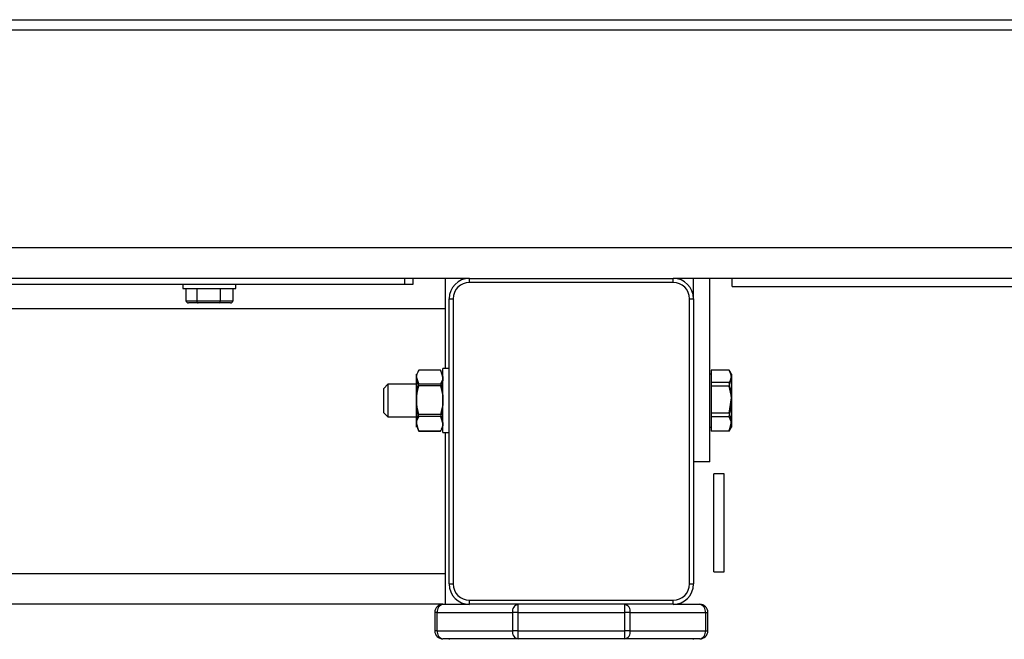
# Model space of a CAD drawing. Header units: millimetres. Extents: x 42 to 514, y 147 to 318.
# Tile 68 of 90: x 384.74 to 392.79, y 150.45 to 155.52. Entities that reach past the tile are written whole.
import ezdxf

# ---------------------------------------------------------------- set-up
doc = ezdxf.new("R2010")
doc.units = ezdxf.units.MM

msp = doc.modelspace()

# ---------------------------------------------------------------- linework, layer by layer
at = {"color": 7, "linetype": 'Continuous', "lineweight": 25}
for p, q in [((376.7817, 155.5165), (408.8817, 155.5165)), ((376.7636, 155.4332), (408.8998, 155.4332)), ((409.2317, 153.6498), (327.3484, 153.6498)), ((388.4151, 153.3998), (335.7817, 153.3998)), ((387.8851, 153.3498), (387.8851, 153.3998)), ((387.9517, 153.3998), (387.9517, 153.3498)), ((388.2151, 153.3998), (388.2151, 153.1498)), ((388.4151, 153.3665), (388.4151, 153.3998)), ((388.4151, 153.3998), (390.0817, 153.3998)), ((390.0817, 153.3665), (388.4151, 153.3665)), ((390.0817, 153.3665), (390.0817, 153.3998)), ((409.2317, 153.3998), (390.0817, 153.3998)), ((390.2484, 153.2332), (390.2484, 153.3998)), ((390.3817, 151.8998), (390.3817, 153.3998)), ((390.5651, 153.3332), (390.5651, 153.3998)), ((387.8851, 153.3498), (362.3017, 153.3498)), ((386.0717, 153.3498), (386.0717, 153.3165)), ((386.0717, 153.3165), (386.5051, 153.3165)), ((386.0961, 153.3165), (386.0961, 153.2165)), ((386.1848, 153.3165), (386.1848, 153.2165)), ((386.377, 153.3165), (386.377, 153.2165)), ((386.4806, 153.3165), (386.4806, 153.2165)), ((386.5051, 153.3165), (386.5051, 153.3498)), ((387.9517, 153.3498), (387.8851, 153.3498)), ((390.5651, 153.3332), (409.1651, 153.3332)), ((386.0961, 153.2165), (386.1848, 153.2165)), ((386.1951, 153.1998), (386.1154, 153.1998)), ((386.1848, 153.2165), (386.377, 153.2165)), ((386.3682, 153.1998), (386.1951, 153.1998)), ((386.4614, 153.1998), (386.3682, 153.1998)), ((386.377, 153.2165), (386.4806, 153.2165)), ((388.2484, 153.2332), (388.2817, 153.2332)), ((388.2484, 150.8998), (388.2484, 153.2332)), ((388.2817, 153.2332), (388.2817, 150.8998)), ((390.2151, 150.8998), (390.2151, 153.2332)), ((390.2151, 153.2332), (390.2484, 153.2332)), ((390.2484, 153.2332), (390.2484, 150.8998)), ((388.2151, 153.1498), (335.9817, 153.1498)), ((388.2151, 153.1498), (388.2151, 152.6615)), ((388.0011, 152.6501), (387.9964, 152.642)), ((388.179, 152.65), (388.0011, 152.65)), ((388.1837, 152.642), (388.179, 152.6501)), ((388.179, 152.65), (388.1984, 152.5853)), ((388.1816, 152.6421), (388.1984, 152.5937)), ((388.2484, 152.6615), (388.1984, 152.6615)), ((388.2484, 152.6615), (388.1984, 152.6615)), ((388.1984, 152.1382), (388.1984, 152.6615)), ((390.3917, 152.6499), (390.3917, 152.5918)), ((390.539, 152.6499), (390.3917, 152.6499)), ((390.5466, 152.6369), (390.539, 152.6502)), ((390.539, 152.6499), (390.5405, 152.6456)), ((390.5584, 152.6165), (390.5466, 152.6369)), ((387.9817, 152.5937), (387.9817, 152.6165)), ((388.0011, 152.5379), (387.9817, 152.5937)), ((387.9817, 152.413), (387.9817, 152.5937)), ((387.9817, 152.5937), (387.9817, 152.5853)), ((388.0011, 152.5206), (387.9817, 152.5853)), ((387.9817, 152.5853), (387.9817, 152.3955)), ((390.3917, 152.6165), (390.3817, 152.6165)), ((390.3917, 152.6165), (390.3817, 152.6165)), ((390.3917, 152.5918), (390.3917, 152.5472)), ((390.3917, 152.5472), (390.3917, 152.528)), ((390.539, 152.5472), (390.3917, 152.5472)), ((390.539, 152.5178), (390.5584, 152.5838)), ((390.5584, 152.6165), (390.5584, 152.5838)), ((390.5584, 152.6165), (390.5584, 152.5979)), ((390.5584, 152.5979), (390.5584, 152.4228)), ((390.5584, 152.5838), (390.5584, 152.3927)), ((387.7484, 152.5332), (387.7151, 152.4998)), ((387.7484, 152.5332), (387.7151, 152.4998)), ((387.7151, 152.2998), (387.7151, 152.4998)), ((387.7151, 152.3593), (387.7151, 152.4998)), ((387.9817, 152.5332), (387.7484, 152.5332)), ((387.9817, 152.5332), (387.7484, 152.5332)), ((387.7484, 152.5332), (387.7484, 152.2665)), ((387.7484, 152.5332), (387.7484, 152.3458)), ((388.0011, 152.5379), (388.179, 152.5379)), ((388.179, 152.5206), (388.0011, 152.5206)), ((390.3917, 152.528), (390.3917, 152.5178)), ((390.539, 152.5178), (390.3917, 152.5178)), ((390.3917, 152.5178), (390.3917, 152.4078)), ((387.9817, 152.2191), (387.9817, 152.413)), ((387.9817, 152.3955), (387.9817, 152.2101)), ((390.3917, 152.4078), (390.3917, 152.2984)), ((390.539, 152.2984), (390.5584, 152.4228)), ((390.5584, 152.4228), (390.5584, 152.2247)), ((390.5584, 152.3927), (390.5584, 152.2088)), ((387.7151, 152.2998), (387.7151, 152.3593)), ((387.7484, 152.3458), (387.7484, 152.2665)), ((387.7151, 152.2998), (387.7484, 152.2665)), ((387.7151, 152.2998), (387.7484, 152.2665)), ((387.7484, 152.2665), (387.9817, 152.2665)), ((387.7484, 152.2665), (387.9817, 152.2665)), ((388.0011, 152.2882), (388.179, 152.2882)), ((388.179, 152.2705), (388.0011, 152.2705)), ((388.179, 152.2882), (388.1984, 152.2191)), ((388.179, 152.2705), (388.1984, 152.2101)), ((390.539, 152.2984), (390.3917, 152.2984)), ((390.3917, 152.2984), (390.3917, 152.287)), ((390.3917, 152.287), (390.3917, 152.2677)), ((390.539, 152.2677), (390.3917, 152.2677)), ((390.3917, 152.2677), (390.3917, 152.2159)), ((390.539, 152.1511), (390.5584, 152.2247)), ((390.5584, 152.2247), (390.5584, 152.1832)), ((388.0011, 152.1501), (387.9817, 152.2191)), ((387.9817, 152.1832), (387.9817, 152.2191)), ((387.9965, 152.1639), (387.9817, 152.2101)), ((387.9817, 152.2101), (387.9817, 152.1832)), ((387.9983, 152.1576), (388.0011, 152.1501)), ((388.0011, 152.1501), (388.179, 152.1501)), ((388.179, 152.1497), (388.0011, 152.1497)), ((388.179, 152.1501), (388.1816, 152.1576)), ((390.3817, 152.1832), (390.3917, 152.1832)), ((390.3817, 152.1832), (390.3917, 152.1832)), ((390.3917, 152.2159), (390.3917, 152.1511)), ((390.3917, 152.1511), (390.3917, 152.1498)), ((390.539, 152.1511), (390.3917, 152.1511)), ((390.539, 152.1498), (390.3917, 152.1498)), ((390.5405, 152.1541), (390.5584, 152.2088)), ((390.546, 152.1617), (390.5584, 152.1832)), ((390.5584, 152.2088), (390.5584, 152.1832)), ((388.1984, 152.1382), (388.2484, 152.1382)), ((388.1984, 152.1382), (388.2484, 152.1382)), ((388.2151, 152.1382), (388.2151, 150.9832)), ((390.3817, 151.8998), (390.2484, 151.8998)), ((390.4984, 151.7998), (390.4151, 151.7998)), ((390.4151, 151.101), (390.4151, 151.7998)), ((390.4984, 151.101), (390.4984, 151.7998)), ((390.4151, 150.9998), (390.4151, 151.101)), ((390.4984, 150.9998), (390.4984, 151.101)), ((388.2151, 150.9832), (335.9817, 150.9832)), ((388.2151, 150.9832), (388.2151, 150.7332)), ((390.4151, 150.9998), (390.4984, 150.9998)), ((388.2484, 150.8998), (388.2817, 150.8998)), ((390.2151, 150.8998), (390.2484, 150.8998)), ((388.1984, 150.7332), (335.9984, 150.7332)), ((388.1984, 150.7332), (388.4151, 150.7332)), ((388.4151, 150.7332), (388.4151, 150.7665)), ((388.4151, 150.7665), (390.0817, 150.7665)), ((390.0817, 150.7332), (388.4151, 150.7332)), ((388.8135, 150.6665), (388.8135, 150.7332)), ((389.6833, 150.7332), (389.6833, 150.6665)), ((390.0817, 150.7332), (390.0817, 150.7665)), ((390.0817, 150.7332), (390.2984, 150.7332)), ((388.1512, 150.6665), (388.1317, 150.6665)), ((388.1317, 150.6665), (388.1317, 150.5165)), ((388.1512, 150.6665), (388.7663, 150.6665)), ((388.1512, 150.5165), (388.1512, 150.6665)), ((388.7663, 150.6665), (388.7663, 150.5165)), ((388.8135, 150.6665), (388.7663, 150.6665)), ((388.8135, 150.6665), (389.6833, 150.6665)), ((388.8135, 150.5165), (388.8135, 150.6665)), ((389.6833, 150.6665), (389.6833, 150.5165)), ((389.7305, 150.6665), (389.6833, 150.6665)), ((389.7305, 150.5165), (389.7305, 150.6665)), ((389.7305, 150.6665), (390.3455, 150.6665)), ((390.3455, 150.6665), (390.3455, 150.5165)), ((390.3455, 150.6665), (390.3651, 150.6665)), ((390.3651, 150.5165), (390.3651, 150.6665)), ((388.1512, 150.5165), (388.1317, 150.5165)), ((388.1512, 150.5165), (388.7663, 150.5165)), ((388.8135, 150.5165), (388.7663, 150.5165)), ((388.8135, 150.5165), (389.6833, 150.5165)), ((388.8135, 150.4498), (388.8135, 150.5165)), ((389.7305, 150.5165), (389.6833, 150.5165)), ((389.6833, 150.5165), (389.6833, 150.4498)), ((389.7305, 150.5165), (390.3455, 150.5165)), ((390.3455, 150.5165), (390.3651, 150.5165)), ((388.8135, 150.4498), (388.1984, 150.4498)), ((388.2484, 150.4498), (388.2484, 150.4441)), ((389.6833, 150.4498), (388.8135, 150.4498)), ((390.2984, 150.4498), (389.6833, 150.4498)), ((390.2484, 150.4441), (390.2484, 150.4498))]:
    msp.add_line(p, q, dxfattribs=at)
for centre, radius, start, end in [((388.4151, 153.2332), 0.1667, 90, 180), ((388.4151, 153.2332), 0.1333, 90, 180), ((390.0817, 153.2332), 0.1667, 0, 90), ((390.0817, 153.2332), 0.1333, 0, 90), ((388.4151, 150.8998), 0.1667, 180, 270), ((388.4151, 150.8998), 0.1333, 180, 270), ((390.0817, 150.8998), 0.1333, 270, 0), ((390.0817, 150.8998), 0.1667, 270, 0), ((388.1984, 150.6665), 0.0667, 90, 180), ((388.2102, 150.6748), 0.0595, 101.42018, 188.05005), ((388.8252, 150.6748), 0.0595, 101.42279, 188.04972), ((389.6715, 150.6748), 0.0595, 351.95028, 78.57721), ((390.2866, 150.6748), 0.0595, 351.94995, 78.57982), ((390.2984, 150.6665), 0.0667, 0, 90), ((388.1984, 150.5165), 0.0667, 180, 270), ((388.2102, 150.5082), 0.0595, 171.94997, 258.57979), ((388.8252, 150.5082), 0.0595, 171.95031, 258.57718), ((389.6715, 150.5082), 0.0595, 281.42282, 8.04969), ((390.2866, 150.5082), 0.0595, 281.42021, 8.05003), ((390.2984, 150.5165), 0.0667, 270, 360)]:
    msp.add_arc(centre, radius, start, end, dxfattribs=at)
for centre, major_axis, ratio, start_param, end_param in [((386.1154, 153.2165), (0.0192, 0), 0.866898, 3.141593, 4.712389), ((386.1951, 153.2165), (0, 0.0167), 0.621619, 1.570796, 3.141593), ((386.3682, 153.2165), (0, 0.0167), 0.531919, 3.141593, 4.712389), ((386.4614, 153.2165), (0.0192, 0), 0.866898, 4.712389, 6.283185)]:
    msp.add_ellipse(centre, major_axis=major_axis, ratio=ratio, start_param=start_param, end_param=end_param, dxfattribs=at)
for points, knots in [([(387.9817, 152.5853), (387.9817, 152.5868), (387.982, 152.6087), (387.9919, 152.6301), (388.0011, 152.65)], [0, 0, 0, 0, 0.0701965, 1, 1, 1, 1]), ([(387.9817, 152.5937), (387.9817, 152.5951), (387.9819, 152.6114), (387.9905, 152.6274), (387.9983, 152.642)], [0, 0, 0, 0, 0.081164, 1, 1, 1, 1]), ([(390.5584, 152.5838), (390.5584, 152.5854), (390.5581, 152.6077), (390.5482, 152.6296), (390.539, 152.6499)], [0, 0, 0, 0, 0.070198, 1, 1, 1, 1]), ([(390.5584, 152.5979), (390.5582, 152.6017), (390.5577, 152.6147), (390.5501, 152.6274), (390.5448, 152.6363)], [0, 0, 0, 0, 0.296711, 1, 1, 1, 1]), ([(388.1984, 152.5937), (388.1984, 152.5924), (388.1981, 152.5735), (388.1882, 152.5551), (388.179, 152.5379)], [0, 0, 0, 0, 0.070219, 1, 1, 1, 1]), ([(388.1984, 152.5853), (388.1984, 152.5838), (388.1981, 152.5619), (388.1882, 152.5405), (388.179, 152.5206)], [0, 0, 0, 0, 0.070223, 1, 1, 1, 1]), ([(390.539, 152.5472), (390.5413, 152.5505), (390.5528, 152.567), (390.5559, 152.5842), (390.5584, 152.5979)], [0, 0, 0, 0, 0.201214, 1, 1, 1, 1]), ([(390.5584, 152.4228), (390.5584, 152.4257), (390.5581, 152.4677), (390.5482, 152.5089), (390.539, 152.5472)], [0, 0, 0, 0, 0.0702149, 1, 1, 1, 1]), ([(387.9817, 152.413), (387.9841, 152.4457), (387.9871, 152.488), (387.9985, 152.5287), (388.0011, 152.5379)], [0, 0, 0, 0, 0.773097, 1, 1, 1, 1]), ([(387.9817, 152.3955), (387.982, 152.4059), (387.9829, 152.4482), (387.9933, 152.4894), (388.0011, 152.5206)], [0, 0, 0, 0, 0.244366, 1, 1, 1, 1]), ([(388.179, 152.5379), (388.1816, 152.5287), (388.193, 152.488), (388.196, 152.4457), (388.1984, 152.413)], [0, 0, 0, 0, 0.226903, 1, 1, 1, 1]), ([(388.179, 152.5206), (388.1868, 152.4894), (388.1972, 152.4482), (388.1982, 152.4059), (388.1984, 152.3955)], [0, 0, 0, 0, 0.755634, 1, 1, 1, 1]), ([(390.5584, 152.3927), (390.5582, 152.4022), (390.5573, 152.4445), (390.547, 152.4858), (390.539, 152.5178)], [0, 0, 0, 0, 0.224168, 1, 1, 1, 1]), ([(388.0011, 152.2882), (387.9933, 152.3193), (387.9829, 152.3604), (387.982, 152.4027), (387.9817, 152.413)], [0, 0, 0, 0, 0.7556332, 1, 1, 1, 1]), ([(388.0011, 152.2705), (387.9985, 152.2797), (387.9871, 152.3204), (387.9841, 152.3628), (387.9817, 152.3955)], [0, 0, 0, 0, 0.226903, 1, 1, 1, 1]), ([(388.1984, 152.413), (388.1982, 152.4027), (388.1972, 152.3604), (388.1868, 152.3193), (388.179, 152.2882)], [0, 0, 0, 0, 0.2443668, 1, 1, 1, 1]), ([(388.1984, 152.3955), (388.196, 152.3628), (388.193, 152.3204), (388.1816, 152.2797), (388.179, 152.2705)], [0, 0, 0, 0, 0.773097, 1, 1, 1, 1]), ([(390.539, 152.2677), (390.5413, 152.2759), (390.5528, 152.3166), (390.5559, 152.3589), (390.5584, 152.3927)], [0, 0, 0, 0, 0.201215, 1, 1, 1, 1]), ([(387.9817, 152.2191), (387.9817, 152.2208), (387.982, 152.2441), (387.9919, 152.2669), (388.0011, 152.2882)], [0, 0, 0, 0, 0.070223, 1, 1, 1, 1]), ([(387.9817, 152.2101), (387.9817, 152.2115), (387.982, 152.2319), (387.9919, 152.2519), (388.0011, 152.2705)], [0, 0, 0, 0, 0.0702074, 1, 1, 1, 1]), ([(390.5584, 152.2247), (390.5584, 152.2265), (390.5581, 152.2514), (390.5482, 152.2757), (390.539, 152.2984)], [0, 0, 0, 0, 0.070215, 1, 1, 1, 1]), ([(390.5584, 152.2088), (390.5584, 152.2102), (390.5581, 152.2301), (390.5482, 152.2496), (390.539, 152.2677)], [0, 0, 0, 0, 0.070215, 1, 1, 1, 1]), ([(388.1984, 152.2191), (388.1984, 152.2175), (388.1981, 152.1942), (388.1882, 152.1714), (388.179, 152.1501)], [0, 0, 0, 0, 0.070222, 1, 1, 1, 1]), ([(388.1984, 152.2101), (388.1984, 152.2087), (388.1982, 152.1935), (388.1909, 152.1786), (388.1843, 152.1651)], [0, 0, 0, 0, 0.094358, 1, 1, 1, 1]), ([(390.546, 152.1625), (390.5459, 152.162), (390.5448, 152.1581), (390.5417, 152.1544), (390.539, 152.1511)], [0, 0, 0, 0, 0.1200403, 1, 1, 1, 1])]:
    msp.add_open_spline(points, degree=3, knots=knots, dxfattribs=at)

doc.saveas('drawing.dxf')
